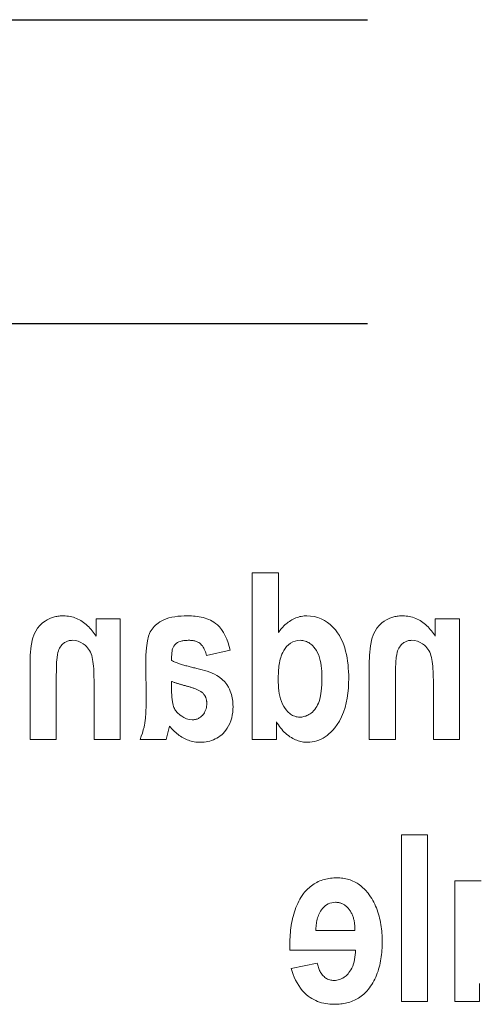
# Model space of a CAD drawing. Extents: x 0 to 4084, y 0 to 2754.
# Tile 16 of 34: x 1988.52 to 1996.09, y 2250.4 to 2266.6. Entities that reach past the tile are written whole.
import ezdxf

# ---------------------------------------------------------------- set-up
doc = ezdxf.new("R2010")
doc.units = 0
doc.header["$LTSCALE"] = 5
doc.header["$MEASUREMENT"] = 0
doc.linetypes.add('DASHED2', pattern=[9.525, 6.35, -3.175])
doc.layers.add('01-DRAW', color=7, linetype='CONTINUOUS')
doc.layers.add('Visible (ISO)', color=7, linetype='CONTINUOUS', lineweight=50)

msp = doc.modelspace()

# ---------------------------------------------------------------- linework, layer by layer
at = {"layer": '01-DRAW', "linetype": 'DASHED2'}
for p, q in [((1772, 2266.605), (2227, 2266.605)), ((1772, 2261.605), (2227, 2261.605))]:
    msp.add_line(p, q, dxfattribs=at)
at = {"layer": 'Visible (ISO)', "linetype": 'DASHED2', "lineweight": 18}
for p, q in [((1992.35, 2257.501), (1992.35, 2254.756)), ((1992.35, 2257.501), (1992.783, 2257.501)), ((1992.783, 2256.515), (1992.783, 2257.501)), ((1989.779, 2256.744), (1989.779, 2256.455)), ((1989.779, 2256.744), (1990.179, 2256.744)), ((1990.179, 2254.756), (1990.179, 2256.744)), ((1995.369, 2256.744), (1995.369, 2256.455)), ((1995.369, 2256.744), (1995.769, 2256.744)), ((1995.769, 2254.756), (1995.769, 2256.744)), ((1991.599, 2256.141), (1991.991, 2256.226)), ((1990.6, 2256.025), (1990.605, 2255.411)), ((1988.692, 2255.993), (1988.692, 2254.756)), ((1994.282, 2255.993), (1994.282, 2254.756)), ((1989.124, 2254.756), (1989.124, 2255.773)), ((1991.024, 2255.608), (1991.024, 2255.713)), ((1994.715, 2254.756), (1994.715, 2255.773)), ((1989.747, 2255.657), (1989.747, 2254.756)), ((1995.337, 2255.657), (1995.337, 2254.756)), ((1992.75, 2254.756), (1992.75, 2255.049)), ((1990.934, 2254.756), (1990.99, 2254.975)), ((1989.124, 2254.756), (1988.692, 2254.756)), ((1990.179, 2254.756), (1989.747, 2254.756)), ((1990.934, 2254.756), (1990.506, 2254.756)), ((1992.75, 2254.756), (1992.35, 2254.756)), ((1994.715, 2254.756), (1994.282, 2254.756)), ((1995.769, 2254.756), (1995.337, 2254.756)), ((1994.811, 2253.189), (1995.243, 2253.189)), ((1994.811, 2253.189), (1994.811, 2250.444)), ((1995.243, 2250.444), (1995.243, 2253.189)), ((1995.692, 2252.431), (1995.692, 2250.444)), ((1995.692, 2252.431), (1996.125, 2252.431)), ((1993.401, 2251.61), (1994.045, 2251.61)), ((1992.971, 2251.347), (1992.973, 2251.287)), ((1994.053, 2251.287), (1992.973, 2251.287)), ((1993.422, 2251.075), (1992.994, 2250.987)), ((1996.095, 2250.444), (1996.095, 2250.741)), ((1995.243, 2250.444), (1994.811, 2250.444)), ((1996.095, 2250.444), (1995.692, 2250.444))]:
    msp.add_line(p, q, dxfattribs=at)
at = {"layer": 'Visible (ISO)', "linetype": 'DASHED2', "lineweight": 18, "flags": 128}
for points in [[(1988.692, 2255.993), (1988.696, 2256.146), (1988.71, 2256.297), (1988.733, 2256.414), (1988.759, 2256.488), (1988.785, 2256.541), (1988.817, 2256.59), (1988.855, 2256.634), (1988.898, 2256.674), (1988.939, 2256.705), (1988.976, 2256.728), (1989.006, 2256.743), (1989.027, 2256.753), (1989.044, 2256.759), (1989.062, 2256.765), (1989.079, 2256.77), (1989.097, 2256.775), (1989.115, 2256.779), (1989.132, 2256.782), (1989.15, 2256.785), (1989.169, 2256.787), (1989.187, 2256.789), (1989.205, 2256.79), (1989.223, 2256.791), (1989.242, 2256.791)], [(1989.242, 2256.791), (1989.269, 2256.79), (1989.297, 2256.788), (1989.324, 2256.785), (1989.351, 2256.781), (1989.378, 2256.775), (1989.405, 2256.768), (1989.431, 2256.759), (1989.456, 2256.749), (1989.481, 2256.738), (1989.506, 2256.725), (1989.529, 2256.712), (1989.553, 2256.697), (1989.575, 2256.681), (1989.597, 2256.664), (1989.618, 2256.646), (1989.639, 2256.627), (1989.659, 2256.608), (1989.678, 2256.588), (1989.696, 2256.567), (1989.714, 2256.545), (1989.731, 2256.523), (1989.748, 2256.501), (1989.763, 2256.478), (1989.779, 2256.455)], [(1990.6, 2256.025), (1990.602, 2256.145), (1990.61, 2256.267), (1990.625, 2256.378), (1990.643, 2256.454), (1990.66, 2256.5), (1990.673, 2256.526), (1990.687, 2256.55), (1990.702, 2256.573), (1990.719, 2256.595), (1990.738, 2256.616), (1990.757, 2256.636), (1990.779, 2256.655), (1990.803, 2256.673), (1990.83, 2256.692), (1990.861, 2256.711), (1990.896, 2256.728), (1990.936, 2256.744), (1990.981, 2256.758), (1991.028, 2256.769), (1991.077, 2256.777), (1991.128, 2256.784), (1991.18, 2256.788), (1991.232, 2256.79), (1991.285, 2256.791)], [(1991.285, 2256.791), (1991.317, 2256.791), (1991.35, 2256.789), (1991.383, 2256.787), (1991.415, 2256.784), (1991.448, 2256.78), (1991.48, 2256.775), (1991.512, 2256.769), (1991.544, 2256.762), (1991.575, 2256.753), (1991.605, 2256.743), (1991.635, 2256.731), (1991.664, 2256.718), (1991.693, 2256.703), (1991.72, 2256.686), (1991.748, 2256.666), (1991.778, 2256.641), (1991.811, 2256.609), (1991.844, 2256.568), (1991.878, 2256.519), (1991.908, 2256.464), (1991.934, 2256.406), (1991.957, 2256.347), (1991.975, 2256.287), (1991.991, 2256.226)], [(1992.783, 2256.515), (1992.797, 2256.534), (1992.811, 2256.553), (1992.826, 2256.571), (1992.842, 2256.589), (1992.858, 2256.607), (1992.875, 2256.624), (1992.892, 2256.641), (1992.91, 2256.657), (1992.928, 2256.672), (1992.947, 2256.686), (1992.966, 2256.7), (1992.986, 2256.713), (1993.007, 2256.725), (1993.027, 2256.737), (1993.049, 2256.747), (1993.071, 2256.756), (1993.093, 2256.764), (1993.116, 2256.772), (1993.138, 2256.778), (1993.161, 2256.782), (1993.185, 2256.786), (1993.208, 2256.789), (1993.232, 2256.79), (1993.255, 2256.791)], [(1993.255, 2256.791), (1993.315, 2256.788), (1993.375, 2256.779), (1993.433, 2256.764), (1993.489, 2256.743), (1993.542, 2256.715), (1993.592, 2256.683), (1993.639, 2256.646), (1993.682, 2256.604), (1993.722, 2256.56), (1993.757, 2256.513), (1993.788, 2256.466), (1993.815, 2256.417), (1993.839, 2256.367), (1993.86, 2256.316), (1993.877, 2256.263), (1993.892, 2256.21), (1993.905, 2256.155), (1993.916, 2256.099), (1993.925, 2256.043), (1993.931, 2255.987), (1993.936, 2255.93), (1993.94, 2255.874), (1993.942, 2255.817), (1993.942, 2255.762)], [(1994.282, 2255.993), (1994.286, 2256.146), (1994.3, 2256.297), (1994.324, 2256.414), (1994.349, 2256.488), (1994.376, 2256.541), (1994.408, 2256.59), (1994.446, 2256.634), (1994.488, 2256.674), (1994.529, 2256.705), (1994.566, 2256.728), (1994.596, 2256.743), (1994.618, 2256.753), (1994.635, 2256.759), (1994.652, 2256.765), (1994.67, 2256.77), (1994.687, 2256.775), (1994.705, 2256.779), (1994.723, 2256.782), (1994.741, 2256.785), (1994.759, 2256.787), (1994.777, 2256.789), (1994.796, 2256.79), (1994.814, 2256.791), (1994.832, 2256.791)], [(1994.832, 2256.791), (1994.86, 2256.79), (1994.887, 2256.788), (1994.915, 2256.785), (1994.942, 2256.781), (1994.968, 2256.775), (1994.995, 2256.768), (1995.021, 2256.759), (1995.047, 2256.749), (1995.072, 2256.738), (1995.096, 2256.725), (1995.12, 2256.712), (1995.143, 2256.697), (1995.166, 2256.681), (1995.188, 2256.664), (1995.209, 2256.646), (1995.229, 2256.627), (1995.249, 2256.608), (1995.268, 2256.588), (1995.287, 2256.567), (1995.305, 2256.545), (1995.322, 2256.523), (1995.338, 2256.501), (1995.354, 2256.478), (1995.369, 2256.455)], [(1989.389, 2256.389), (1989.376, 2256.388), (1989.363, 2256.387), (1989.35, 2256.386), (1989.337, 2256.383), (1989.324, 2256.38), (1989.311, 2256.376), (1989.299, 2256.371), (1989.287, 2256.365), (1989.275, 2256.359), (1989.262, 2256.351), (1989.248, 2256.341), (1989.233, 2256.329), (1989.218, 2256.314), (1989.203, 2256.296), (1989.189, 2256.277), (1989.177, 2256.257), (1989.167, 2256.236), (1989.159, 2256.214), (1989.152, 2256.19), (1989.144, 2256.156), (1989.136, 2256.103), (1989.13, 2256.026), (1989.126, 2255.918), (1989.124, 2255.773)], [(1989.747, 2255.657), (1989.746, 2255.698), (1989.746, 2255.74), (1989.745, 2255.784), (1989.744, 2255.829), (1989.742, 2255.874), (1989.74, 2255.918), (1989.737, 2255.961), (1989.733, 2256.001), (1989.728, 2256.039), (1989.723, 2256.074), (1989.716, 2256.106), (1989.708, 2256.136), (1989.698, 2256.164), (1989.686, 2256.192), (1989.673, 2256.218), (1989.657, 2256.243), (1989.64, 2256.266), (1989.62, 2256.288), (1989.598, 2256.309), (1989.568, 2256.332), (1989.53, 2256.355), (1989.485, 2256.374), (1989.438, 2256.385), (1989.389, 2256.389)], [(1991.311, 2256.389), (1991.297, 2256.389), (1991.282, 2256.388), (1991.268, 2256.387), (1991.254, 2256.386), (1991.239, 2256.385), (1991.225, 2256.383), (1991.211, 2256.381), (1991.197, 2256.378), (1991.183, 2256.375), (1991.166, 2256.369), (1991.145, 2256.361), (1991.123, 2256.35), (1991.1, 2256.335), (1991.079, 2256.316), (1991.061, 2256.294), (1991.048, 2256.272), (1991.04, 2256.25), (1991.035, 2256.23), (1991.032, 2256.207), (1991.029, 2256.181), (1991.027, 2256.152), (1991.025, 2256.122), (1991.024, 2256.089), (1991.024, 2256.055)], [(1991.599, 2256.141), (1991.593, 2256.161), (1991.587, 2256.181), (1991.58, 2256.201), (1991.572, 2256.221), (1991.563, 2256.24), (1991.554, 2256.259), (1991.543, 2256.277), (1991.532, 2256.295), (1991.519, 2256.311), (1991.504, 2256.326), (1991.489, 2256.339), (1991.473, 2256.35), (1991.458, 2256.358), (1991.444, 2256.365), (1991.431, 2256.37), (1991.418, 2256.374), (1991.405, 2256.378), (1991.392, 2256.381), (1991.378, 2256.384), (1991.365, 2256.386), (1991.351, 2256.387), (1991.338, 2256.388), (1991.324, 2256.389), (1991.311, 2256.389)], [(1993.142, 2256.389), (1993.1, 2256.386), (1993.059, 2256.377), (1993.019, 2256.362), (1992.983, 2256.342), (1992.95, 2256.316), (1992.92, 2256.287), (1992.894, 2256.254), (1992.872, 2256.222), (1992.855, 2256.19), (1992.841, 2256.159), (1992.83, 2256.13), (1992.822, 2256.104), (1992.815, 2256.077), (1992.808, 2256.049), (1992.802, 2256.02), (1992.797, 2255.991), (1992.793, 2255.961), (1992.789, 2255.93), (1992.787, 2255.9), (1992.784, 2255.868), (1992.783, 2255.837), (1992.781, 2255.806), (1992.781, 2255.774), (1992.78, 2255.743)], [(1993.501, 2255.794), (1993.501, 2255.838), (1993.499, 2255.883), (1993.496, 2255.927), (1993.49, 2255.971), (1993.483, 2256.015), (1993.474, 2256.058), (1993.463, 2256.101), (1993.448, 2256.143), (1993.43, 2256.184), (1993.41, 2256.22), (1993.39, 2256.25), (1993.37, 2256.275), (1993.351, 2256.296), (1993.335, 2256.312), (1993.318, 2256.325), (1993.301, 2256.338), (1993.284, 2256.35), (1993.265, 2256.36), (1993.245, 2256.369), (1993.225, 2256.376), (1993.205, 2256.382), (1993.184, 2256.386), (1993.163, 2256.388), (1993.142, 2256.389)], [(1994.98, 2256.389), (1994.967, 2256.388), (1994.953, 2256.387), (1994.94, 2256.386), (1994.927, 2256.383), (1994.914, 2256.38), (1994.902, 2256.376), (1994.89, 2256.371), (1994.878, 2256.365), (1994.866, 2256.359), (1994.853, 2256.351), (1994.838, 2256.341), (1994.823, 2256.329), (1994.808, 2256.314), (1994.793, 2256.296), (1994.78, 2256.277), (1994.768, 2256.257), (1994.758, 2256.236), (1994.749, 2256.214), (1994.742, 2256.19), (1994.734, 2256.156), (1994.727, 2256.103), (1994.721, 2256.026), (1994.716, 2255.918), (1994.715, 2255.773)], [(1995.337, 2255.657), (1995.337, 2255.698), (1995.337, 2255.74), (1995.336, 2255.784), (1995.335, 2255.829), (1995.333, 2255.874), (1995.33, 2255.918), (1995.327, 2255.961), (1995.323, 2256.001), (1995.319, 2256.039), (1995.313, 2256.074), (1995.306, 2256.106), (1995.298, 2256.136), (1995.288, 2256.164), (1995.277, 2256.192), (1995.263, 2256.218), (1995.248, 2256.243), (1995.23, 2256.266), (1995.211, 2256.288), (1995.189, 2256.309), (1995.159, 2256.332), (1995.121, 2256.355), (1995.076, 2256.374), (1995.029, 2256.385), (1994.98, 2256.389)], [(1991.024, 2256.055), (1991.038, 2256.048), (1991.053, 2256.041), (1991.069, 2256.035), (1991.085, 2256.028), (1991.101, 2256.022), (1991.118, 2256.015), (1991.136, 2256.009), (1991.153, 2256.003), (1991.17, 2255.998), (1991.188, 2255.992), (1991.205, 2255.987), (1991.223, 2255.982), (1991.241, 2255.976), (1991.259, 2255.971), (1991.277, 2255.966), (1991.295, 2255.961), (1991.314, 2255.956), (1991.332, 2255.951), (1991.351, 2255.947), (1991.369, 2255.942), (1991.387, 2255.937), (1991.406, 2255.933), (1991.423, 2255.929), (1991.441, 2255.924)], [(1991.441, 2255.924), (1991.482, 2255.914), (1991.525, 2255.903), (1991.567, 2255.891), (1991.61, 2255.878), (1991.652, 2255.863), (1991.692, 2255.848), (1991.731, 2255.83), (1991.772, 2255.809), (1991.815, 2255.781), (1991.858, 2255.746), (1991.9, 2255.704), (1991.934, 2255.66), (1991.959, 2255.619), (1991.978, 2255.583), (1991.991, 2255.553), (1992.001, 2255.526), (1992.01, 2255.498), (1992.017, 2255.47), (1992.023, 2255.442), (1992.028, 2255.413), (1992.031, 2255.384), (1992.034, 2255.356), (1992.035, 2255.327), (1992.036, 2255.298)], [(1991.281, 2255.633), (1991.27, 2255.636), (1991.26, 2255.639), (1991.249, 2255.642), (1991.238, 2255.645), (1991.227, 2255.647), (1991.217, 2255.65), (1991.206, 2255.653), (1991.195, 2255.656), (1991.184, 2255.659), (1991.174, 2255.662), (1991.163, 2255.666), (1991.152, 2255.669), (1991.142, 2255.672), (1991.131, 2255.675), (1991.121, 2255.678), (1991.11, 2255.681), (1991.1, 2255.685), (1991.088, 2255.689), (1991.077, 2255.692), (1991.066, 2255.696), (1991.055, 2255.7), (1991.045, 2255.704), (1991.034, 2255.708), (1991.024, 2255.713)], [(1992.78, 2255.743), (1992.781, 2255.697), (1992.783, 2255.651), (1992.786, 2255.605), (1992.791, 2255.559), (1992.798, 2255.514), (1992.807, 2255.469), (1992.819, 2255.425), (1992.833, 2255.381), (1992.851, 2255.339), (1992.872, 2255.3), (1992.893, 2255.266), (1992.915, 2255.239), (1992.934, 2255.217), (1992.951, 2255.2), (1992.967, 2255.187), (1992.983, 2255.174), (1993, 2255.163), (1993.017, 2255.153), (1993.035, 2255.144), (1993.054, 2255.137), (1993.074, 2255.131), (1993.093, 2255.127), (1993.113, 2255.125), (1993.133, 2255.124)], [(1993.133, 2255.124), (1993.151, 2255.125), (1993.169, 2255.126), (1993.187, 2255.129), (1993.204, 2255.132), (1993.221, 2255.137), (1993.238, 2255.142), (1993.254, 2255.149), (1993.271, 2255.157), (1993.287, 2255.166), (1993.306, 2255.177), (1993.325, 2255.191), (1993.344, 2255.208), (1993.364, 2255.228), (1993.383, 2255.251), (1993.401, 2255.275), (1993.416, 2255.301), (1993.43, 2255.328), (1993.442, 2255.355), (1993.453, 2255.383), (1993.465, 2255.419), (1993.477, 2255.473), (1993.489, 2255.551), (1993.498, 2255.656), (1993.501, 2255.794)], [(1993.942, 2255.762), (1993.941, 2255.681), (1993.937, 2255.6), (1993.929, 2255.519), (1993.918, 2255.438), (1993.902, 2255.359), (1993.882, 2255.281), (1993.857, 2255.204), (1993.826, 2255.129), (1993.79, 2255.06), (1993.753, 2255), (1993.715, 2254.95), (1993.679, 2254.909), (1993.646, 2254.875), (1993.617, 2254.848), (1993.586, 2254.823), (1993.555, 2254.8), (1993.522, 2254.78), (1993.487, 2254.761), (1993.452, 2254.745), (1993.415, 2254.732), (1993.377, 2254.722), (1993.339, 2254.715), (1993.301, 2254.711), (1993.262, 2254.709)], [(1991.024, 2255.608), (1991.024, 2255.57), (1991.025, 2255.531), (1991.027, 2255.492), (1991.029, 2255.452), (1991.033, 2255.414), (1991.037, 2255.378), (1991.043, 2255.347), (1991.049, 2255.321), (1991.055, 2255.3), (1991.063, 2255.281), (1991.07, 2255.265), (1991.079, 2255.25), (1991.088, 2255.235), (1991.098, 2255.221), (1991.109, 2255.208), (1991.121, 2255.195), (1991.133, 2255.183), (1991.146, 2255.171), (1991.163, 2255.157), (1991.19, 2255.137), (1991.226, 2255.116), (1991.269, 2255.096), (1991.316, 2255.084), (1991.364, 2255.079)], [(1991.542, 2255.516), (1991.535, 2255.522), (1991.528, 2255.528), (1991.52, 2255.534), (1991.512, 2255.54), (1991.504, 2255.546), (1991.494, 2255.552), (1991.485, 2255.558), (1991.474, 2255.563), (1991.464, 2255.569), (1991.453, 2255.574), (1991.441, 2255.579), (1991.43, 2255.584), (1991.418, 2255.589), (1991.406, 2255.594), (1991.393, 2255.598), (1991.381, 2255.603), (1991.368, 2255.607), (1991.356, 2255.611), (1991.343, 2255.615), (1991.33, 2255.619), (1991.318, 2255.623), (1991.305, 2255.627), (1991.293, 2255.63), (1991.281, 2255.633)], [(1991.604, 2255.351), (1991.604, 2255.359), (1991.603, 2255.366), (1991.603, 2255.374), (1991.602, 2255.381), (1991.601, 2255.389), (1991.6, 2255.396), (1991.599, 2255.404), (1991.598, 2255.411), (1991.596, 2255.418), (1991.594, 2255.426), (1991.592, 2255.433), (1991.589, 2255.44), (1991.586, 2255.447), (1991.583, 2255.454), (1991.58, 2255.461), (1991.577, 2255.468), (1991.573, 2255.474), (1991.569, 2255.48), (1991.565, 2255.487), (1991.561, 2255.493), (1991.557, 2255.499), (1991.552, 2255.505), (1991.547, 2255.51), (1991.542, 2255.516)], [(1990.506, 2254.756), (1990.525, 2254.808), (1990.543, 2254.861), (1990.558, 2254.913), (1990.57, 2254.959), (1990.577, 2254.995), (1990.582, 2255.021), (1990.585, 2255.039), (1990.588, 2255.057), (1990.59, 2255.077), (1990.592, 2255.097), (1990.594, 2255.118), (1990.596, 2255.139), (1990.598, 2255.161), (1990.599, 2255.183), (1990.6, 2255.205), (1990.601, 2255.228), (1990.602, 2255.251), (1990.603, 2255.274), (1990.603, 2255.297), (1990.604, 2255.321), (1990.604, 2255.344), (1990.604, 2255.366), (1990.605, 2255.389), (1990.605, 2255.411)], [(1991.364, 2255.079), (1991.378, 2255.08), (1991.391, 2255.081), (1991.404, 2255.083), (1991.417, 2255.085), (1991.43, 2255.089), (1991.443, 2255.093), (1991.456, 2255.098), (1991.468, 2255.104), (1991.48, 2255.11), (1991.491, 2255.117), (1991.502, 2255.125), (1991.512, 2255.134), (1991.522, 2255.143), (1991.532, 2255.153), (1991.542, 2255.166), (1991.553, 2255.18), (1991.564, 2255.196), (1991.574, 2255.215), (1991.583, 2255.236), (1991.591, 2255.259), (1991.597, 2255.281), (1991.601, 2255.304), (1991.603, 2255.328), (1991.604, 2255.351)], [(1992.036, 2255.298), (1992.035, 2255.25), (1992.031, 2255.203), (1992.024, 2255.156), (1992.014, 2255.11), (1992, 2255.064), (1991.983, 2255.02), (1991.963, 2254.979), (1991.942, 2254.943), (1991.919, 2254.911), (1991.896, 2254.882), (1991.872, 2254.857), (1991.849, 2254.835), (1991.824, 2254.815), (1991.798, 2254.796), (1991.771, 2254.779), (1991.743, 2254.764), (1991.714, 2254.751), (1991.684, 2254.739), (1991.653, 2254.73), (1991.622, 2254.722), (1991.591, 2254.716), (1991.559, 2254.712), (1991.527, 2254.71), (1991.495, 2254.709)], [(1993.262, 2254.709), (1993.24, 2254.71), (1993.218, 2254.711), (1993.196, 2254.714), (1993.174, 2254.718), (1993.153, 2254.722), (1993.131, 2254.728), (1993.11, 2254.734), (1993.089, 2254.742), (1993.067, 2254.751), (1993.045, 2254.761), (1993.021, 2254.773), (1992.997, 2254.787), (1992.973, 2254.802), (1992.949, 2254.819), (1992.925, 2254.838), (1992.902, 2254.858), (1992.879, 2254.879), (1992.858, 2254.901), (1992.838, 2254.924), (1992.819, 2254.948), (1992.8, 2254.972), (1992.783, 2254.997), (1992.766, 2255.023), (1992.75, 2255.049)], [(1991.495, 2254.709), (1991.47, 2254.71), (1991.445, 2254.711), (1991.421, 2254.714), (1991.397, 2254.717), (1991.373, 2254.722), (1991.349, 2254.728), (1991.325, 2254.735), (1991.302, 2254.743), (1991.279, 2254.751), (1991.256, 2254.761), (1991.234, 2254.772), (1991.213, 2254.783), (1991.191, 2254.796), (1991.171, 2254.809), (1991.15, 2254.823), (1991.131, 2254.838), (1991.111, 2254.853), (1991.093, 2254.869), (1991.074, 2254.885), (1991.056, 2254.902), (1991.039, 2254.92), (1991.022, 2254.938), (1991.006, 2254.956), (1990.99, 2254.975)], [(1993.2, 2252.219), (1993.216, 2252.24), (1993.233, 2252.26), (1993.251, 2252.279), (1993.269, 2252.298), (1993.289, 2252.316), (1993.309, 2252.333), (1993.329, 2252.349), (1993.351, 2252.364), (1993.372, 2252.379), (1993.395, 2252.392), (1993.418, 2252.404), (1993.441, 2252.416), (1993.465, 2252.427), (1993.49, 2252.436), (1993.515, 2252.444), (1993.54, 2252.452), (1993.565, 2252.458), (1993.591, 2252.464), (1993.617, 2252.468), (1993.643, 2252.472), (1993.669, 2252.475), (1993.695, 2252.477), (1993.721, 2252.478), (1993.748, 2252.478)], [(1993.748, 2252.478), (1993.772, 2252.478), (1993.797, 2252.477), (1993.822, 2252.475), (1993.847, 2252.472), (1993.871, 2252.468), (1993.896, 2252.463), (1993.92, 2252.457), (1993.944, 2252.45), (1993.967, 2252.443), (1993.99, 2252.434), (1994.013, 2252.425), (1994.036, 2252.414), (1994.058, 2252.402), (1994.079, 2252.39), (1994.1, 2252.377), (1994.12, 2252.363), (1994.14, 2252.348), (1994.159, 2252.332), (1994.177, 2252.316), (1994.195, 2252.299), (1994.212, 2252.282), (1994.229, 2252.264), (1994.245, 2252.245), (1994.261, 2252.226)], [(1992.971, 2251.347), (1992.971, 2251.384), (1992.972, 2251.423), (1992.973, 2251.461), (1992.975, 2251.5), (1992.978, 2251.538), (1992.981, 2251.577), (1992.985, 2251.616), (1992.99, 2251.654), (1992.995, 2251.693), (1993.001, 2251.731), (1993.009, 2251.769), (1993.017, 2251.807), (1993.026, 2251.844), (1993.036, 2251.881), (1993.047, 2251.917), (1993.059, 2251.953), (1993.072, 2251.989), (1993.086, 2252.024), (1993.102, 2252.058), (1993.118, 2252.092), (1993.137, 2252.125), (1993.156, 2252.157), (1993.177, 2252.189), (1993.2, 2252.219)], [(1994.261, 2252.226), (1994.282, 2252.197), (1994.302, 2252.168), (1994.321, 2252.139), (1994.339, 2252.108), (1994.355, 2252.078), (1994.371, 2252.046), (1994.386, 2252.014), (1994.399, 2251.982), (1994.412, 2251.949), (1994.423, 2251.916), (1994.434, 2251.882), (1994.443, 2251.848), (1994.452, 2251.814), (1994.46, 2251.779), (1994.467, 2251.744), (1994.473, 2251.709), (1994.478, 2251.674), (1994.483, 2251.639), (1994.486, 2251.603), (1994.489, 2251.568), (1994.491, 2251.532), (1994.493, 2251.497), (1994.494, 2251.461), (1994.494, 2251.426)], [(1993.722, 2252.076), (1993.692, 2252.074), (1993.662, 2252.069), (1993.633, 2252.061), (1993.605, 2252.048), (1993.579, 2252.033), (1993.555, 2252.016), (1993.533, 2251.996), (1993.512, 2251.974), (1993.494, 2251.951), (1993.479, 2251.929), (1993.466, 2251.907), (1993.455, 2251.884), (1993.445, 2251.862), (1993.437, 2251.841), (1993.43, 2251.818), (1993.424, 2251.796), (1993.419, 2251.773), (1993.414, 2251.75), (1993.411, 2251.726), (1993.407, 2251.703), (1993.405, 2251.679), (1993.403, 2251.656), (1993.402, 2251.633), (1993.401, 2251.61)], [(1993.953, 2251.954), (1993.946, 2251.963), (1993.939, 2251.972), (1993.931, 2251.98), (1993.923, 2251.988), (1993.915, 2251.996), (1993.907, 2252.004), (1993.898, 2252.012), (1993.889, 2252.019), (1993.88, 2252.026), (1993.871, 2252.032), (1993.862, 2252.038), (1993.852, 2252.044), (1993.842, 2252.049), (1993.831, 2252.054), (1993.821, 2252.058), (1993.81, 2252.062), (1993.8, 2252.065), (1993.789, 2252.068), (1993.778, 2252.071), (1993.767, 2252.073), (1993.756, 2252.074), (1993.744, 2252.075), (1993.733, 2252.076), (1993.722, 2252.076)], [(1994.045, 2251.61), (1994.045, 2251.625), (1994.045, 2251.64), (1994.044, 2251.655), (1994.044, 2251.67), (1994.043, 2251.686), (1994.041, 2251.701), (1994.04, 2251.716), (1994.038, 2251.731), (1994.036, 2251.746), (1994.033, 2251.761), (1994.03, 2251.776), (1994.027, 2251.791), (1994.023, 2251.806), (1994.019, 2251.82), (1994.014, 2251.835), (1994.009, 2251.849), (1994.004, 2251.863), (1993.998, 2251.877), (1993.992, 2251.89), (1993.985, 2251.904), (1993.978, 2251.917), (1993.97, 2251.929), (1993.962, 2251.942), (1993.953, 2251.954)], [(1994.494, 2251.426), (1994.494, 2251.391), (1994.493, 2251.356), (1994.492, 2251.321), (1994.489, 2251.286), (1994.487, 2251.251), (1994.483, 2251.215), (1994.479, 2251.18), (1994.474, 2251.146), (1994.468, 2251.111), (1994.461, 2251.076), (1994.453, 2251.042), (1994.445, 2251.008), (1994.435, 2250.975), (1994.425, 2250.941), (1994.413, 2250.908), (1994.401, 2250.876), (1994.387, 2250.844), (1994.373, 2250.813), (1994.357, 2250.782), (1994.34, 2250.752), (1994.322, 2250.723), (1994.303, 2250.694), (1994.283, 2250.666), (1994.261, 2250.638)], [(1993.7, 2250.79), (1993.722, 2250.791), (1993.744, 2250.793), (1993.766, 2250.797), (1993.787, 2250.803), (1993.808, 2250.81), (1993.828, 2250.819), (1993.847, 2250.829), (1993.865, 2250.841), (1993.883, 2250.854), (1993.9, 2250.868), (1993.915, 2250.883), (1993.931, 2250.899), (1993.947, 2250.918), (1993.962, 2250.94), (1993.978, 2250.965), (1993.993, 2250.993), (1994.008, 2251.026), (1994.02, 2251.061), (1994.031, 2251.098), (1994.039, 2251.135), (1994.045, 2251.173), (1994.049, 2251.211), (1994.052, 2251.249), (1994.053, 2251.287)], [(1993.705, 2250.397), (1993.67, 2250.397), (1993.634, 2250.399), (1993.599, 2250.403), (1993.565, 2250.408), (1993.53, 2250.415), (1993.496, 2250.423), (1993.463, 2250.433), (1993.43, 2250.445), (1993.398, 2250.459), (1993.366, 2250.474), (1993.336, 2250.491), (1993.305, 2250.51), (1993.273, 2250.533), (1993.242, 2250.559), (1993.21, 2250.589), (1993.178, 2250.623), (1993.147, 2250.662), (1993.118, 2250.704), (1993.091, 2250.748), (1993.067, 2250.794), (1993.046, 2250.841), (1993.027, 2250.889), (1993.009, 2250.938), (1992.994, 2250.987)], [(1993.422, 2251.075), (1993.427, 2251.057), (1993.432, 2251.04), (1993.437, 2251.022), (1993.443, 2251.005), (1993.449, 2250.988), (1993.456, 2250.971), (1993.463, 2250.954), (1993.472, 2250.938), (1993.48, 2250.922), (1993.49, 2250.907), (1993.5, 2250.892), (1993.511, 2250.878), (1993.523, 2250.864), (1993.536, 2250.852), (1993.55, 2250.84), (1993.564, 2250.829), (1993.579, 2250.82), (1993.595, 2250.812), (1993.612, 2250.805), (1993.629, 2250.8), (1993.647, 2250.795), (1993.664, 2250.792), (1993.682, 2250.791), (1993.7, 2250.79)], [(1994.261, 2250.638), (1994.244, 2250.618), (1994.227, 2250.599), (1994.208, 2250.58), (1994.189, 2250.563), (1994.17, 2250.545), (1994.149, 2250.529), (1994.128, 2250.514), (1994.106, 2250.5), (1994.083, 2250.486), (1994.06, 2250.474), (1994.037, 2250.462), (1994.013, 2250.452), (1993.988, 2250.443), (1993.963, 2250.434), (1993.938, 2250.426), (1993.913, 2250.42), (1993.887, 2250.414), (1993.862, 2250.409), (1993.836, 2250.405), (1993.81, 2250.402), (1993.784, 2250.4), (1993.757, 2250.398), (1993.731, 2250.397), (1993.705, 2250.397)]]:
    msp.add_lwpolyline(points, dxfattribs=at)

doc.saveas('drawing.dxf')
